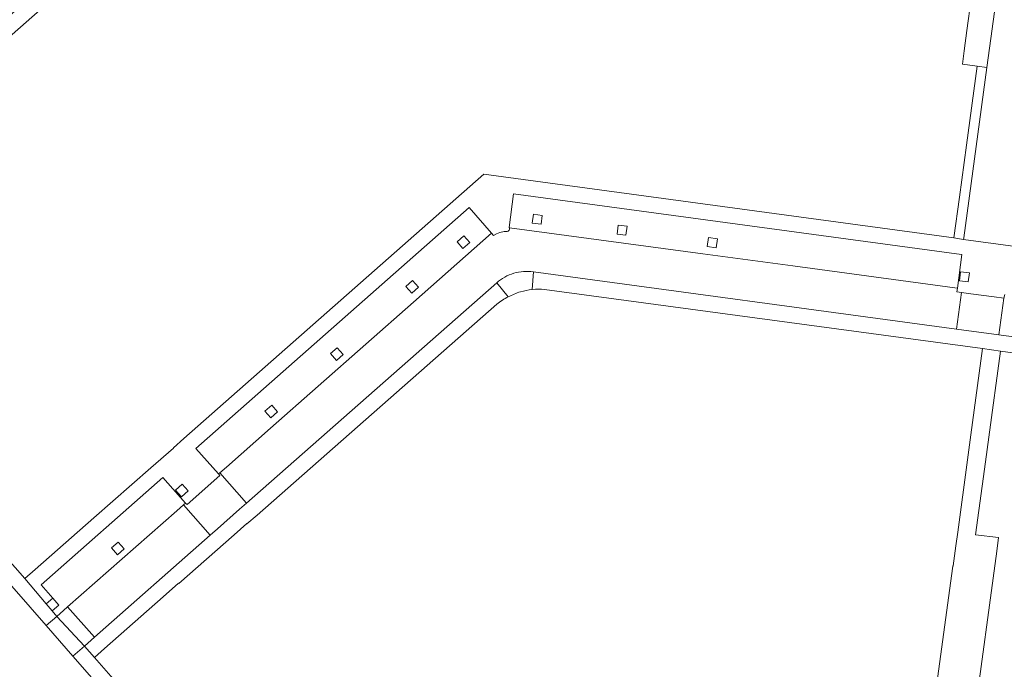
# Model space of a CAD drawing. Extents: x 152048 to 156914, y 461460 to 468786.
# Tile 209 of 256: x 154418 to 154549, y 467752 to 467838. Entities that reach past the tile are written whole.
import ezdxf

# ---------------------------------------------------------------- set-up
doc = ezdxf.new("R2010")
doc.units = 0
doc.header["$LTSCALE"] = 0.75
doc.layers.add('B-RO-VH-VERHARDING_BETONSTRAATSTEEN-GV', color=251, linetype='CONTINUOUS', lineweight=18)
doc.layers.add('B-RO-VH-VERHARDING_TEGEL-GV', color=251, linetype='CONTINUOUS', lineweight=18)

msp = doc.modelspace()

# ---------------------------------------------------------------- linework, layer by layer
at = {"layer": 'B-RO-VH-VERHARDING_BETONSTRAATSTEEN-GV'}
for points in [[(154482.852, 467810.415, -0.1662549), (154482.643, 467810.298)], [(154482.852, 467810.415, -0.1662549), (154482.643, 467810.298)], [(154482.915, 467810.552, -0.1690573), (154482.852, 467810.415)], [(154482.915, 467810.552, -0.1690573), (154482.852, 467810.415)], [(154482.92, 467810.788, -0.139769), (154482.915, 467810.552)], [(154482.92, 467810.788, -0.139769), (154482.915, 467810.552)], [(154482.643, 467810.298, 0.0314189), (154481.846, 467810.215)], [(154482.643, 467810.298, 0.0314189), (154481.846, 467810.215)], [(154482.295, 467804.223, 0.0536687), (154481.228, 467803.466)], [(154481.228, 467803.466, -0.0536687), (154482.295, 467804.223)], [(154482.295, 467804.223, 0.0536687), (154481.228, 467803.466)], [(154481.228, 467803.466, -0.0536687), (154482.295, 467804.223)], [(154483.501, 467804.733, 0.0561598), (154482.295, 467804.223)], [(154482.295, 467804.223, -0.0561598), (154483.501, 467804.733)], [(154483.501, 467804.733, 0.0561598), (154482.295, 467804.223)], [(154482.295, 467804.223, -0.0561598), (154483.501, 467804.733)], [(154484.793, 467804.972, 0.0550735), (154483.501, 467804.733)], [(154483.501, 467804.733, -0.0550735), (154484.793, 467804.972)], [(154484.793, 467804.972, 0.0550735), (154483.501, 467804.733)], [(154483.501, 467804.733, -0.0550735), (154484.793, 467804.972)], [(154486.108, 467804.927, 0.0555264), (154484.793, 467804.972)], [(154484.793, 467804.972, -0.0555264), (154486.108, 467804.927)], [(154486.108, 467804.927, 0.0555264), (154484.793, 467804.972)], [(154484.793, 467804.972, -0.0555264), (154486.108, 467804.927)], [(154484.391, 467802.265, -0.0501151), (154485.969, 467802.576)], [(154484.391, 467802.265, -0.0501151), (154485.969, 467802.576)], [(154482.759, 467801.602, -0.0483868), (154484.391, 467802.265)], [(154482.759, 467801.602, -0.0483868), (154484.391, 467802.265)]]:
    msp.add_lwpolyline(points, format="xyb", dxfattribs=at)
for points in [[(154486.108, 467804.927), (154542.394, 467797.308), (154543.072, 467802.177), (154542.446, 467802.263), (154542.544, 467802.768), (154542.212, 467802.795), (154520.634, 467805.733), (154508.674, 467807.324), (154482.92, 467810.788)], [(154486.108, 467804.927), (154542.394, 467797.308), (154543.072, 467802.177), (154542.446, 467802.263), (154542.544, 467802.768), (154542.212, 467802.795), (154520.634, 467805.733), (154508.674, 467807.324), (154482.92, 467810.788)], [(154481.846, 467810.215), (154481.639, 467810.177), (154481.211, 467809.988), (154480.815, 467809.738), (154480.548, 467810.05), (154470.149, 467800.911), (154451.114, 467784.124), (154445.256, 467778.968), (154444.376, 467778.213), (154447.955, 467774.163), (154481.228, 467803.466)], [(154481.846, 467810.215), (154481.639, 467810.177), (154481.211, 467809.988), (154480.815, 467809.738), (154480.548, 467810.05), (154470.149, 467800.911), (154451.114, 467784.124), (154445.256, 467778.968), (154444.376, 467778.213), (154447.955, 467774.163), (154481.228, 467803.466)], [(154485.969, 467802.576), (154486.108, 467804.927)], [(154485.969, 467802.576), (154486.108, 467804.927)], [(154481.228, 467803.466), (154482.759, 467801.602)], [(154481.228, 467803.466), (154482.759, 467801.602)], [(154548.826, 467801.897), (154548.727, 467801.402), (154548.038, 467796.544), (154599.835, 467789.532)], [(154548.826, 467801.897), (154548.727, 467801.402), (154548.038, 467796.544), (154599.835, 467789.532)], [(154417.602, 467737.865), (154417.903, 467738.128), (154418.238, 467738.431), (154419.354, 467739.439), (154421.003, 467737.591), (154421.936, 467738.475), (154425.358, 467741.502), (154426.349, 467742.297), (154424.736, 467744.146), (154425.981, 467745.235), (154426.219, 467745.449), (154429.558, 467748.388), (154424.838, 467753.807), (154421.295, 467757.875), (154417.04, 467762.761)], [(154417.602, 467737.865), (154417.903, 467738.128), (154418.238, 467738.431), (154419.354, 467739.439), (154421.003, 467737.591), (154421.936, 467738.475), (154425.358, 467741.502), (154426.349, 467742.297), (154424.736, 467744.146), (154425.981, 467745.235), (154426.219, 467745.449), (154429.558, 467748.388), (154424.838, 467753.807), (154421.295, 467757.875), (154417.04, 467762.761)]]:
    msp.add_lwpolyline(points, dxfattribs=at)
for points in [[(154542.394, 467797.308), (154548.038, 467796.544), (154548.727, 467801.402), (154547.429, 467801.58), (154544.323, 467802.006), (154543.072, 467802.177)], [(154542.394, 467797.308), (154548.038, 467796.544), (154548.727, 467801.402), (154547.429, 467801.58), (154544.323, 467802.006), (154543.072, 467802.177)], [(154447.955, 467774.163), (154444.376, 467778.213), (154444.195, 467778.058), (154444.406, 467777.822), (154440.024, 467773.961), (154439.839, 467774.177), (154439.572, 467773.946), (154443.114, 467769.9), (154444.067, 467770.739), (154447.02, 467773.34)], [(154447.955, 467774.163), (154444.376, 467778.213), (154444.195, 467778.058), (154444.406, 467777.822), (154440.024, 467773.961), (154439.839, 467774.177), (154439.572, 467773.946), (154443.114, 467769.9), (154444.067, 467770.739), (154447.02, 467773.34)], [(154443.114, 467769.9), (154439.572, 467773.946), (154438.652, 467773.155), (154424.132, 467760.355), (154427.69, 467756.317)], [(154443.114, 467769.9), (154439.572, 467773.946), (154438.652, 467773.155), (154424.132, 467760.355), (154427.69, 467756.317)], [(154426.362, 467755.147), (154427.69, 467756.317), (154424.132, 467760.355), (154423.604, 467759.893), (154422.696, 467759.102)], [(154426.362, 467755.147), (154427.69, 467756.317), (154424.132, 467760.355), (154423.604, 467759.893), (154422.696, 467759.102)]]:
    msp.add_lwpolyline(points, close=True, dxfattribs=at)
at = {"layer": 'B-RO-VH-VERHARDING_TEGEL-GV'}
for points in [[(154454.944, 467870.114), (154453.554, 467871.695), (154380.337, 467807.323), (154378.967, 467806.12), (154380.358, 467804.537), (154384.362, 467808.057), (154389.719, 467812.767), (154401.651, 467823.264), (154403.017, 467824.446)], [(154454.944, 467870.114), (154453.554, 467871.695), (154380.337, 467807.323), (154378.967, 467806.12), (154380.358, 467804.537), (154384.362, 467808.057), (154389.719, 467812.767), (154401.651, 467823.264), (154403.017, 467824.446)], [(154546.472, 467832.11), (154550.556, 467862.063), (154547.816, 467862.426), (154547.303, 467862.495), (154546.431, 467856.133), (154545.528, 467849.545), (154543.784, 467837.002), (154543.434, 467834.325), (154543.201, 467832.545), (154545.158, 467832.285)], [(154546.472, 467832.11), (154550.556, 467862.063), (154547.816, 467862.426), (154547.303, 467862.495), (154546.431, 467856.133), (154545.528, 467849.545), (154543.784, 467837.002), (154543.434, 467834.325), (154543.201, 467832.545), (154545.158, 467832.285)], [(154543.734, 467821.787), (154543.74, 467821.786), (154542.798, 467814.863), (154542.067, 467809.444), (154543.355, 467809.245), (154543.384, 467809.463), (154546.472, 467832.11), (154545.158, 467832.285)], [(154543.734, 467821.787), (154543.74, 467821.786), (154542.798, 467814.863), (154542.067, 467809.444), (154543.355, 467809.245), (154543.384, 467809.463), (154546.472, 467832.11), (154545.158, 467832.285)], [(154543.082, 467807.245), (154483.451, 467815.281), (154482.909, 467810.823), (154482.92, 467810.788), (154508.674, 467807.324), (154520.634, 467805.733), (154542.212, 467802.795), (154542.544, 467802.768), (154543.124, 467807.239)], [(154543.082, 467807.245), (154483.451, 467815.281), (154482.909, 467810.823), (154482.92, 467810.788), (154508.674, 467807.324), (154520.634, 467805.733), (154542.212, 467802.795), (154542.544, 467802.768), (154543.124, 467807.239)], [(154480.548, 467810.05), (154477.57, 467813.477), (154441.197, 467781.438), (154444.195, 467778.058), (154444.376, 467778.213), (154445.256, 467778.968), (154451.114, 467784.124), (154470.149, 467800.911)], [(154480.548, 467810.05), (154477.57, 467813.477), (154441.197, 467781.438), (154444.195, 467778.058), (154444.376, 467778.213), (154445.256, 467778.968), (154451.114, 467784.124), (154470.149, 467800.911)], [(154485.952, 467811.407), (154486.113, 467812.595), (154487.301, 467812.436), (154487.141, 467811.245)], [(154485.952, 467811.407), (154486.113, 467812.595), (154487.301, 467812.436), (154487.141, 467811.245)], [(154497.243, 467809.95), (154497.403, 467811.138), (154498.592, 467810.979), (154498.432, 467809.788)], [(154497.243, 467809.95), (154497.403, 467811.138), (154498.592, 467810.979), (154498.432, 467809.788)], [(154475.951, 467808.924), (154476.853, 467809.714), (154477.644, 467808.813), (154476.74, 467808.021)], [(154475.951, 467808.924), (154476.853, 467809.714), (154477.644, 467808.813), (154476.74, 467808.021)], [(154509.25, 467808.295), (154509.41, 467809.484), (154510.599, 467809.325), (154510.439, 467808.134)], [(154509.25, 467808.295), (154509.41, 467809.484), (154510.599, 467809.325), (154510.439, 467808.134)], [(154469.132, 467802.986), (154470.034, 467803.776), (154470.825, 467802.875), (154469.921, 467802.083)], [(154469.132, 467802.986), (154470.034, 467803.776), (154470.825, 467802.875), (154469.921, 467802.083)], [(154542.797, 467803.748), (154542.958, 467804.936), (154544.147, 467804.778), (154543.986, 467803.586)], [(154542.797, 467803.748), (154542.958, 467804.936), (154544.147, 467804.778), (154543.986, 467803.586)], [(154459.109, 467794.049), (154460.011, 467794.839), (154460.802, 467793.938), (154459.898, 467793.146)], [(154459.109, 467794.049), (154460.011, 467794.839), (154460.802, 467793.938), (154459.898, 467793.146)], [(154450.385, 467786.41), (154451.288, 467787.2), (154452.079, 467786.299), (154451.175, 467785.507)], [(154450.385, 467786.41), (154451.288, 467787.2), (154452.079, 467786.299), (154451.175, 467785.507)], [(154423.604, 467759.893), (154424.132, 467760.355), (154438.652, 467773.155), (154439.572, 467773.946), (154439.839, 467774.177), (154436.823, 467777.562), (154420.601, 467763.284), (154422.169, 467761.514), (154422.964, 467760.616), (154422.073, 467759.835), (154422.696, 467759.102)], [(154423.604, 467759.893), (154424.132, 467760.355), (154438.652, 467773.155), (154439.572, 467773.946), (154439.839, 467774.177), (154436.823, 467777.562), (154420.601, 467763.284), (154422.169, 467761.514), (154422.964, 467760.616), (154422.073, 467759.835), (154422.696, 467759.102)], [(154438.482, 467775.899), (154439.385, 467776.688), (154440.176, 467775.787), (154439.272, 467774.995)], [(154438.482, 467775.899), (154439.385, 467776.688), (154440.176, 467775.787), (154439.272, 467774.995)], [(154429.973, 467768.201), (154430.876, 467768.99), (154431.667, 467768.089), (154430.763, 467767.297)], [(154429.973, 467768.201), (154430.876, 467768.99), (154431.667, 467768.089), (154430.763, 467767.297)], [(154426.362, 467755.147), (154422.696, 467759.102), (154421.295, 467757.875), (154424.838, 467753.807)], [(154426.362, 467755.147), (154422.696, 467759.102), (154421.295, 467757.875), (154424.838, 467753.807)], [(154464.154, 467701.942), (154462.901, 467700.817), (154462.709, 467700.644), (154464.019, 467699.148), (154469.021, 467703.52), (154471.836, 467700.299), (154477.246, 467694.22), (154478.783, 467695.572), (154470.556, 467704.833), (154469.216, 467706.388), (154463.926, 467712.455), (154463.364, 467713.045), (154448.074, 467730.475), (154432.673, 467747.965), (154427.692, 467753.622), (154426.362, 467755.147), (154424.838, 467753.807), (154429.558, 467748.388), (154431.128, 467746.605), (154467.751, 467705.007), (154464.389, 467702.152)], [(154464.154, 467701.942), (154462.901, 467700.817), (154462.709, 467700.644), (154464.019, 467699.148), (154469.021, 467703.52), (154471.836, 467700.299), (154477.246, 467694.22), (154478.783, 467695.572), (154470.556, 467704.833), (154469.216, 467706.388), (154463.926, 467712.455), (154463.364, 467713.045), (154448.074, 467730.475), (154432.673, 467747.965), (154427.692, 467753.622), (154426.362, 467755.147), (154424.838, 467753.807), (154429.558, 467748.388), (154431.128, 467746.605), (154467.751, 467705.007), (154464.389, 467702.152)]]:
    msp.add_lwpolyline(points, close=True, dxfattribs=at)
for points in [[(154575.349, 467804.916), (154543.355, 467809.245), (154542.067, 467809.444), (154479.53, 467817.925), (154479.526, 467817.921), (154439.606, 467782.753), (154439.603, 467782.759), (154438.211, 467781.496), (154438.217, 467781.489), (154435.213, 467778.848), (154427.619, 467772.195)], [(154575.349, 467804.916), (154543.355, 467809.245), (154542.067, 467809.444), (154479.53, 467817.925), (154479.526, 467817.921), (154439.606, 467782.753), (154439.603, 467782.759), (154438.211, 467781.496), (154438.217, 467781.489), (154435.213, 467778.848), (154427.619, 467772.195)], [(154482.92, 467810.788), (154482.909, 467810.823), (154483.451, 467815.281), (154543.082, 467807.245), (154543.124, 467807.239), (154542.544, 467802.768), (154542.446, 467802.263), (154543.072, 467802.177), (154544.323, 467802.006), (154547.429, 467801.58), (154548.727, 467801.402), (154548.826, 467801.897)], [(154482.92, 467810.788), (154482.909, 467810.823), (154483.451, 467815.281), (154543.082, 467807.245), (154543.124, 467807.239), (154542.544, 467802.768), (154542.446, 467802.263), (154543.072, 467802.177), (154544.323, 467802.006), (154547.429, 467801.58), (154548.727, 467801.402), (154548.826, 467801.897)], [(154427.619, 467772.195), (154419.814, 467765.335), (154418.422, 467764.131), (154421.296, 467760.75), (154422.169, 467761.514), (154420.601, 467763.284), (154436.823, 467777.562), (154439.839, 467774.177), (154440.024, 467773.961), (154444.406, 467777.822), (154444.195, 467778.058), (154441.197, 467781.438), (154477.57, 467813.477), (154480.548, 467810.05), (154480.815, 467809.738), (154481.211, 467809.988), (154481.639, 467810.177), (154481.846, 467810.215)], [(154427.619, 467772.195), (154419.814, 467765.335), (154418.422, 467764.131), (154421.296, 467760.75), (154422.169, 467761.514), (154420.601, 467763.284), (154436.823, 467777.562), (154439.839, 467774.177), (154440.024, 467773.961), (154444.406, 467777.822), (154444.195, 467778.058), (154441.197, 467781.438), (154477.57, 467813.477), (154480.548, 467810.05), (154480.815, 467809.738), (154481.211, 467809.988), (154481.639, 467810.177), (154481.846, 467810.215)], [(154384.362, 467808.057), (154380.358, 467804.537), (154382.516, 467801.853), (154417.04, 467762.761), (154421.295, 467757.875), (154422.696, 467759.102), (154422.073, 467759.835), (154421.296, 467760.75), (154418.422, 467764.131), (154384.071, 467803.215)], [(154384.362, 467808.057), (154380.358, 467804.537), (154382.516, 467801.853), (154417.04, 467762.761), (154421.295, 467757.875), (154422.696, 467759.102), (154422.073, 467759.835), (154421.296, 467760.75), (154418.422, 467764.131), (154384.071, 467803.215)], [(154548.038, 467796.544), (154542.394, 467797.308), (154486.108, 467804.927), (154485.969, 467802.576)], [(154548.038, 467796.544), (154542.394, 467797.308), (154486.108, 467804.927), (154485.969, 467802.576)], [(154482.759, 467801.602), (154481.228, 467803.466), (154447.955, 467774.163), (154447.02, 467773.34), (154444.067, 467770.739), (154443.114, 467769.9)], [(154482.759, 467801.602), (154481.228, 467803.466), (154447.955, 467774.163), (154447.02, 467773.34), (154444.067, 467770.739), (154443.114, 467769.9)], [(154487.577, 467802.58), (154545.889, 467794.733), (154548.262, 467794.396), (154599.63, 467787.42), (154599.835, 467789.532), (154548.038, 467796.544)], [(154487.577, 467802.58), (154545.889, 467794.733), (154548.262, 467794.396), (154599.63, 467787.42), (154599.835, 467789.532), (154548.038, 467796.544)], [(154443.114, 467769.9), (154427.69, 467756.317), (154426.362, 467755.147), (154427.692, 467753.622), (154429.041, 467754.811), (154436.862, 467761.692), (154436.839, 467761.718), (154438.872, 467763.533), (154438.913, 467763.486), (154446.303, 467769.948), (154447.993, 467771.44), (154448.002, 467771.429), (154449.345, 467772.551), (154449.346, 467772.546), (154481.255, 467800.625)], [(154443.114, 467769.9), (154427.69, 467756.317), (154426.362, 467755.147), (154427.692, 467753.622), (154429.041, 467754.811), (154436.862, 467761.692), (154436.839, 467761.718), (154438.872, 467763.533), (154438.913, 467763.486), (154446.303, 467769.948), (154447.993, 467771.44), (154448.002, 467771.429), (154449.345, 467772.551), (154449.346, 467772.546), (154481.255, 467800.625)], [(154546.267, 467779.677), (154546.71, 467782.947), (154548.262, 467794.396), (154545.889, 467794.733), (154544.343, 467783.229), (154543.882, 467779.942), (154542.576, 467770.291), (154542.314, 467768.499), (154541.955, 467765.818), (154541.948, 467765.769), (154539.096, 467744.992), (154539.096, 467744.986), (154541.758, 467744.622), (154544.59, 467744.235)], [(154546.267, 467779.677), (154546.71, 467782.947), (154548.262, 467794.396), (154545.889, 467794.733), (154544.343, 467783.229), (154543.882, 467779.942), (154542.576, 467770.291), (154542.314, 467768.499), (154541.955, 467765.818), (154541.948, 467765.769), (154539.096, 467744.992), (154539.096, 467744.986), (154541.758, 467744.622), (154544.59, 467744.235)], [(154544.715, 467745.276), (154547.774, 467767.769), (154548.021, 467769.582), (154544.952, 467769.968), (154546.267, 467779.677)], [(154544.715, 467745.276), (154547.774, 467767.769), (154548.021, 467769.582), (154544.952, 467769.968), (154546.267, 467779.677)]]:
    msp.add_lwpolyline(points, dxfattribs=at)
for points in [[(154482.643, 467810.298, 0.1662549), (154482.852, 467810.415)], [(154482.643, 467810.298, 0.1662549), (154482.852, 467810.415)], [(154482.852, 467810.415, 0.1690573), (154482.915, 467810.552)], [(154482.852, 467810.415, 0.1690573), (154482.915, 467810.552)], [(154482.915, 467810.552, 0.139769), (154482.92, 467810.788)], [(154482.915, 467810.552, 0.139769), (154482.92, 467810.788)], [(154481.846, 467810.215, -0.0314189), (154482.643, 467810.298)], [(154481.846, 467810.215, -0.0314189), (154482.643, 467810.298)], [(154485.969, 467802.576, -0.0485072), (154487.577, 467802.58)], [(154485.969, 467802.576, -0.0485072), (154487.577, 467802.58)], [(154481.255, 467800.625, -0.0487131), (154482.759, 467801.602)], [(154481.255, 467800.625, -0.0487131), (154482.759, 467801.602)]]:
    msp.add_lwpolyline(points, format="xyb", dxfattribs=at)

doc.saveas('drawing.dxf')
